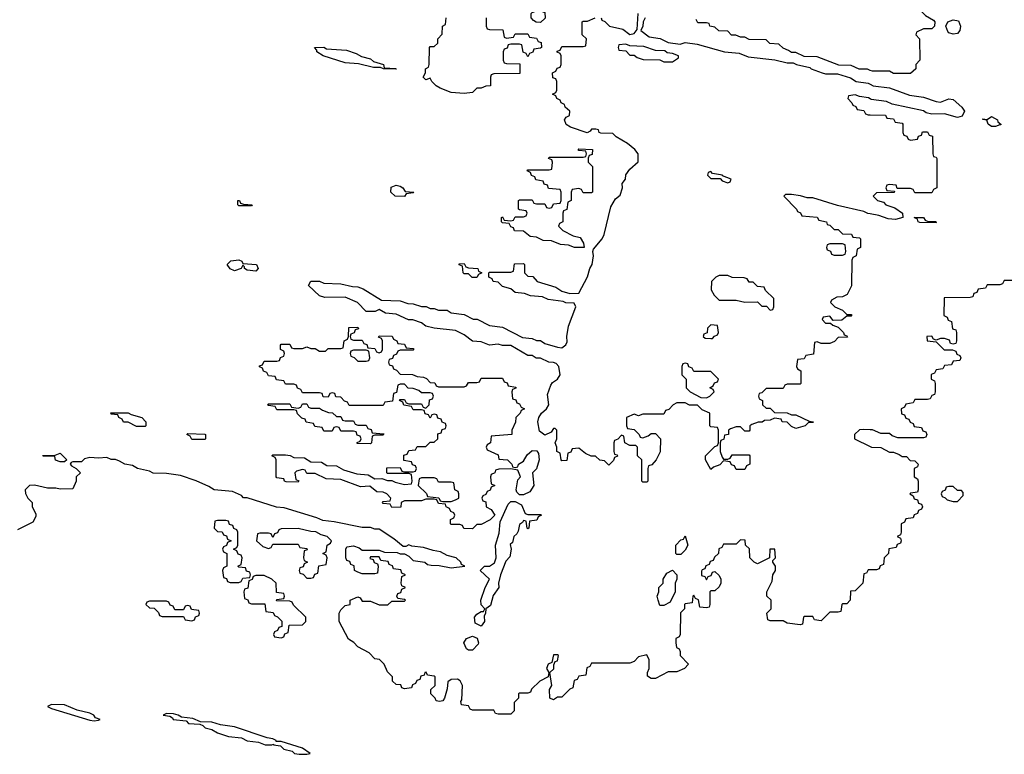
# Model space of a CAD drawing. Header units: inches. Extents: x 2792272 to 2951639, y 860504 to 1033803.
# Tile 48 of 209: x 2816000 to 2820631, y 1012066 to 1015521. Entities that reach past the tile are written whole.
import ezdxf

# ---------------------------------------------------------------- set-up
doc = ezdxf.new("R2010")
doc.units = ezdxf.units.IN
doc.header["$MEASUREMENT"] = 0
doc.layers.add('C8011', color=7, linetype='Continuous')
doc.layers.add('C8021', color=7, linetype='Continuous')

msp = doc.modelspace()

# ---------------------------------------------------------------- linework, layer by layer
at = {"layer": 'C8011', "color": 4, "elevation": 12}
for points in [[(2818450, 1015508), (2818428.4, 1015508.4), (2818416.4, 1015516.4), (2818406, 1015530), (2818406, 1015550), (2818410, 1015554), (2818430, 1015562), (2818450, 1015562), (2818470, 1015554), (2818471.6, 1015528.4)], [(2817770, 1015288), (2817711.1, 1015288.9), (2817696.4, 1015296.4), (2817663.6, 1015296.4), (2817593.6, 1015313.6), (2817530, 1015317.2), (2817428, 1015350), (2817398, 1015370), (2817398, 1015378), (2817386, 1015390), (2817430, 1015390.8), (2817443.5, 1015383.5), (2817536.9, 1015376.9), (2817582, 1015362), (2817606.8, 1015346.8), (2817650, 1015336), (2817663.5, 1015323.5), (2817710.7, 1015310.7), (2817714, 1015294), (2817769.1, 1015290.9)], [(2818850, 1015406), (2818818, 1015402), (2818814, 1015390), (2818818, 1015378), (2818850, 1015374), (2818870, 1015354), (2818890, 1015354), (2818903.6, 1015343.6), (2818932.7, 1015332.7), (2819010, 1015332), (2819030, 1015322), (2819070, 1015322), (2819098, 1015342), (2819098, 1015350), (2819070, 1015362), (2819045.2, 1015365.2), (2819033.6, 1015373.6), (2818990, 1015376), (2818935.1, 1015395.1), (2818870, 1015398)], [(2818650, 1014706), (2818642, 1014722), (2818630, 1014726), (2818598, 1014722), (2818594, 1014710), (2818594, 1014670), (2818578, 1014662), (2818572.7, 1014627.3), (2818558, 1014622), (2818554, 1014610), (2818554, 1014570), (2818538, 1014562), (2818534, 1014550), (2818554, 1014530), (2818603.6, 1014503.6), (2818636, 1014496), (2818652, 1014470), (2818654, 1014450), (2818650, 1014448.7), (2818608.9, 1014448.9), (2818580.4, 1014460.4), (2818543.1, 1014463.1), (2818500.4, 1014480.4), (2818462, 1014482), (2818430, 1014498), (2818400.4, 1014500.4), (2818370, 1014526), (2818327.3, 1014527.3), (2818322, 1014542), (2818310, 1014546), (2818302, 1014562), (2818270, 1014566), (2818266, 1014570), (2818266, 1014590), (2818270, 1014594), (2818278, 1014578), (2818310, 1014574), (2818322, 1014578), (2818330, 1014594), (2818370, 1014594), (2818382, 1014598), (2818386, 1014610), (2818382, 1014622), (2818350, 1014626), (2818346, 1014630), (2818346, 1014670), (2818350, 1014674), (2818410, 1014674), (2818418, 1014658), (2818430, 1014654), (2818470, 1014654), (2818478, 1014638), (2818490, 1014634), (2818502, 1014638), (2818510, 1014654), (2818542, 1014658), (2818546, 1014670), (2818546, 1014710), (2818542, 1014722), (2818487.3, 1014727.3), (2818482, 1014742), (2818467.3, 1014747.3), (2818462, 1014762), (2818427.3, 1014767.3), (2818422, 1014782), (2818407.3, 1014787.3), (2818402, 1014802), (2818386, 1014810), (2818390, 1014814), (2818490, 1014814), (2818502, 1014818), (2818506, 1014850), (2818502, 1014862), (2818487.3, 1014867.3), (2818490, 1014874), (2818650, 1014874), (2818662, 1014878), (2818666, 1014890), (2818662, 1014902), (2818630, 1014906), (2818626, 1014910), (2818630, 1014914), (2818694, 1014910), (2818692.7, 1014887.3), (2818678, 1014882), (2818674, 1014870), (2818674, 1014850), (2818694, 1014830), (2818694, 1014710), (2818690, 1014706)], [(2819250, 1014806), (2819238, 1014802), (2819234, 1014790), (2819250, 1014774), (2819294, 1014774), (2819303.6, 1014763.6), (2819330, 1014754), (2819342, 1014758), (2819346, 1014770), (2819306, 1014786), (2819306, 1014790), (2819258, 1014798)], [(2817810, 1014688.7), (2817766, 1014690), (2817746, 1014710), (2817747.3, 1014732.7), (2817770, 1014742), (2817790, 1014738), (2817802, 1014730), (2817812.7, 1014712.7), (2817854, 1014710), (2817850, 1014706), (2817818, 1014702)], [(2817030, 1014646), (2817026, 1014650), (2817026, 1014670), (2817034, 1014670), (2817038, 1014658), (2817052.7, 1014652.7), (2817094, 1014650), (2817090, 1014646)], [(2819870, 1014466), (2819810, 1014466), (2819798, 1014462), (2819794, 1014450), (2819798, 1014438), (2819812.7, 1014432.7), (2819818, 1014418), (2819830, 1014414), (2819870, 1014414), (2819882, 1014418), (2819886, 1014430), (2819882, 1014462)], [(2817110, 1014338), (2817070, 1014342), (2817058, 1014350), (2817058, 1014358), (2817050, 1014366), (2817042, 1014350), (2817010, 1014339), (2816989.3, 1014349.3), (2816975.3, 1014370), (2816993.6, 1014386.4), (2817031.1, 1014391.1), (2817044.7, 1014384.7), (2817050, 1014374), (2817114, 1014370), (2817122, 1014350)], [(2818128, 1014308), (2818110, 1014326), (2818090, 1014326), (2818086, 1014330), (2818082, 1014362), (2818067.3, 1014367.3), (2818067.3, 1014372.7), (2818090, 1014374), (2818098, 1014358), (2818110, 1014354), (2818154, 1014350), (2818158, 1014338), (2818174, 1014330), (2818158, 1014322), (2818150, 1014308)], [(2819330, 1014318), (2819290, 1014318), (2819274, 1014310), (2819254, 1014290), (2819252, 1014250), (2819265.4, 1014225.4), (2819290, 1014202), (2819370, 1014202), (2819410, 1014192), (2819470, 1014194), (2819490, 1014174), (2819512.7, 1014172.7), (2819530, 1014154), (2819542, 1014158), (2819546, 1014170), (2819546, 1014210), (2819507.3, 1014247.3), (2819502, 1014262), (2819470, 1014266), (2819450, 1014286), (2819430, 1014286), (2819422, 1014302), (2819407.3, 1014307.3), (2819350, 1014308)], [(2817570, 1014014), (2817610, 1014014), (2817618, 1013998), (2817632.7, 1013992.7), (2817638, 1013978), (2817670, 1013974), (2817678, 1013958), (2817690, 1013954), (2817702, 1013958), (2817706, 1013970), (2817706, 1014010), (2817702, 1014022), (2817687.3, 1014027.3), (2817690, 1014034), (2817751.6, 1014031.6), (2817758, 1014018), (2817774, 1014010), (2817778, 1013998), (2817810, 1013994), (2817818, 1013978), (2817850, 1013974), (2817854, 1013970), (2817850, 1013966), (2817790, 1013966), (2817778, 1013962), (2817772.7, 1013947.3), (2817758, 1013942), (2817752.7, 1013927.3), (2817738, 1013922), (2817734, 1013910), (2817738, 1013898), (2817752.7, 1013892.7), (2817758, 1013878), (2817772.7, 1013872.7), (2817790, 1013854), (2817847.3, 1013852.7), (2817870, 1013842), (2817899.6, 1013839.6), (2817912.7, 1013832.7), (2817930, 1013814), (2817952.7, 1013812.7), (2817958, 1013798), (2817970, 1013794), (2818090, 1013794), (2818102, 1013798), (2818110, 1013814), (2818150, 1013814), (2818162, 1013818), (2818170, 1013834), (2818270, 1013834), (2818278, 1013818), (2818292.7, 1013812.7), (2818298, 1013798), (2818332.7, 1013792.7), (2818332.7, 1013787.3), (2818318, 1013782), (2818314, 1013770), (2818318, 1013738), (2818332.7, 1013732.7), (2818338, 1013718), (2818350, 1013714), (2818358, 1013698), (2818374, 1013690), (2818358, 1013682), (2818354, 1013670), (2818334, 1013650), (2818331.6, 1013628.4), (2818314, 1013590), (2818314, 1013570), (2818218, 1013562), (2818214, 1013530), (2818198, 1013522), (2818194, 1013510), (2818198, 1013498), (2818250, 1013474), (2818254, 1013454), (2818294, 1013450), (2818314, 1013430), (2818318, 1013418), (2818330, 1013414), (2818342, 1013418), (2818346, 1013430), (2818370, 1013444.7), (2818386, 1013474), (2818410, 1013494), (2818432.7, 1013492.7), (2818439.8, 1013479.8), (2818442.8, 1013450), (2818431, 1013409), (2818412, 1013390), (2818418, 1013330), (2818399.8, 1013300.2), (2818370, 1013286), (2818350, 1013286), (2818338, 1013298), (2818335.3, 1013310), (2818343.2, 1013356.8), (2818355.3, 1013370), (2818342, 1013402), (2818310, 1013408), (2818252.7, 1013407.3), (2818238, 1013402), (2818234, 1013390), (2818218, 1013382), (2818214, 1013370), (2818218, 1013338), (2818234, 1013330), (2818218, 1013322), (2818212.7, 1013307.3), (2818198, 1013302), (2818192.7, 1013287.3), (2818178, 1013282), (2818174, 1013270), (2818178, 1013258), (2818192.7, 1013252.7), (2818194, 1013230), (2818216.9, 1013216.9), (2818234, 1013190), (2818212, 1013168), (2818170, 1013146), (2818150, 1013146), (2818130, 1013126), (2818088.4, 1013128.4), (2818082, 1013142), (2818070, 1013146), (2818030, 1013146), (2818026, 1013150), (2818026, 1013170), (2818042, 1013178), (2818046, 1013190), (2818042, 1013202), (2818027.3, 1013207.3), (2818022, 1013222), (2818006, 1013230), (2818002, 1013242), (2817970, 1013246), (2817962, 1013262), (2817950, 1013266), (2817910, 1013266), (2817890, 1013258), (2817810, 1013258), (2817794, 1013250), (2817792.7, 1013227.3), (2817750, 1013226), (2817742, 1013242), (2817710, 1013246), (2817706, 1013250), (2817710, 1013254), (2817742, 1013258), (2817746, 1013270), (2817726, 1013290), (2817710, 1013298), (2817680.4, 1013300.4), (2817647.3, 1013327.3), (2817603.1, 1013323.1), (2817510, 1013358), (2817442, 1013362), (2817390, 1013386), (2817350, 1013386), (2817342, 1013402), (2817330, 1013406), (2817302, 1013398), (2817294, 1013390), (2817298, 1013358), (2817312.7, 1013352.7), (2817310, 1013346), (2817252.7, 1013347.3), (2817246, 1013350), (2817242, 1013362), (2817210, 1013366), (2817206, 1013370), (2817206, 1013450), (2817202, 1013462), (2817186, 1013470), (2817190, 1013474), (2817250, 1013474), (2817271.6, 1013471.6), (2817290, 1013462), (2817339.6, 1013459.6), (2817370, 1013442), (2817419.6, 1013439.6), (2817444.7, 1013424.7), (2817490, 1013422), (2817523.6, 1013403.6), (2817585.4, 1013385.4), (2817639.6, 1013379.6), (2817670, 1013362), (2817703.6, 1013363.6), (2817730, 1013354), (2817750, 1013354), (2817765.4, 1013345.4), (2817810, 1013334), (2817842, 1013338), (2817846, 1013350), (2817842, 1013382), (2817830, 1013386), (2817730, 1013386), (2817726, 1013390), (2817727.3, 1013412.7), (2817790, 1013414), (2817798, 1013398), (2817810, 1013394), (2817850, 1013394), (2817862, 1013398), (2817866, 1013410), (2817862, 1013422), (2817847.3, 1013427.3), (2817842, 1013442), (2817807.3, 1013447.3), (2817807.3, 1013472.7), (2817822, 1013478), (2817830, 1013494), (2817862, 1013498), (2817870, 1013514), (2817910, 1013514), (2817930, 1013534), (2817950, 1013534), (2817966, 1013550), (2817967.3, 1013572.7), (2817982, 1013578), (2817987.3, 1013592.7), (2818002, 1013598), (2818006, 1013610), (2818002, 1013622), (2817987.3, 1013627.3), (2817982, 1013642), (2817967.3, 1013647.3), (2817962, 1013662), (2817950, 1013666), (2817938, 1013662), (2817930, 1013646), (2817922, 1013662), (2817907.3, 1013667.3), (2817902, 1013682), (2817890, 1013686), (2817850, 1013686), (2817842, 1013702), (2817807.3, 1013707.3), (2817802, 1013722), (2817786, 1013730), (2817790, 1013734), (2817810, 1013734), (2817818, 1013718), (2817830, 1013714), (2817890, 1013714), (2817898, 1013698), (2817910, 1013694), (2817926, 1013710), (2817927.3, 1013732.7), (2817942, 1013738), (2817946, 1013750), (2817942, 1013762), (2817930, 1013766), (2817890, 1013766), (2817876.4, 1013776.4), (2817850, 1013786), (2817827.3, 1013787.3), (2817810, 1013806), (2817790, 1013806), (2817778, 1013802), (2817772.7, 1013767.3), (2817758, 1013762), (2817752.7, 1013727.3), (2817718, 1013722), (2817710, 1013706), (2817550, 1013706), (2817542, 1013722), (2817527.3, 1013727.3), (2817510, 1013746), (2817487.3, 1013747.3), (2817482, 1013762), (2817470, 1013766), (2817458, 1013762), (2817450, 1013746), (2817427.3, 1013747.3), (2817422, 1013762), (2817410, 1013766), (2817330, 1013766), (2817322, 1013782), (2817307.3, 1013787.3), (2817302, 1013802), (2817290, 1013806), (2817250, 1013806), (2817242, 1013822), (2817207.3, 1013827.3), (2817202, 1013842), (2817170, 1013846), (2817162, 1013862), (2817147.3, 1013867.3), (2817142, 1013882), (2817127.3, 1013887.3), (2817127.3, 1013892.7), (2817142, 1013898), (2817150, 1013914), (2817210, 1013914), (2817222, 1013918), (2817227.3, 1013932.7), (2817242, 1013938), (2817246, 1013950), (2817242, 1013962), (2817226, 1013970), (2817226, 1013990), (2817230, 1013994), (2817270, 1013994), (2817278, 1013978), (2817290, 1013974), (2817330, 1013974), (2817350, 1013982), (2817370, 1013974), (2817390, 1013974), (2817410, 1013962), (2817438, 1013962), (2817450, 1013974), (2817510, 1013974), (2817522, 1013978), (2817526, 1014010), (2817542, 1014018), (2817546, 1014030), (2817547.3, 1014072.7), (2817590, 1014074), (2817592.7, 1014067.3), (2817578, 1014062), (2817572.7, 1014047.3), (2817558, 1014042), (2817554, 1014030), (2817558, 1014018)], [(2819250, 1014086), (2819234, 1014070), (2819232.7, 1014047.3), (2819218, 1014042), (2819214, 1014030), (2819223.6, 1014023.6), (2819250, 1014022), (2819258, 1014022), (2819267.3, 1014032.7), (2819282, 1014038), (2819286, 1014050), (2819282, 1014082)], [(2817630, 1013966), (2817570, 1013966), (2817558, 1013962), (2817554, 1013950), (2817558, 1013938), (2817572.7, 1013932.7), (2817590, 1013914), (2817630, 1013914), (2817642, 1013918), (2817646, 1013930), (2817642, 1013962)], [(2819130, 1013906), (2819118, 1013902), (2819114, 1013890), (2819114, 1013850), (2819134, 1013830), (2819134, 1013790), (2819154, 1013770), (2819203.6, 1013743.6), (2819230, 1013742), (2819246, 1013750), (2819266, 1013770), (2819262, 1013782), (2819246, 1013790), (2819262, 1013798), (2819267.3, 1013812.7), (2819282, 1013818), (2819286, 1013830), (2819250, 1013866), (2819170, 1013866), (2819162, 1013882), (2819147.3, 1013887.3), (2819142, 1013902)], [(2817370, 1013694), (2817410, 1013694), (2817423.6, 1013683.6), (2817452.7, 1013672.7), (2817471.6, 1013671.6), (2817490, 1013654), (2817510, 1013654), (2817518, 1013638), (2817530, 1013634), (2817570, 1013634), (2817578, 1013618), (2817590, 1013614), (2817630, 1013614), (2817638, 1013598), (2817652.7, 1013592.7), (2817658, 1013578), (2817712.7, 1013572.7), (2817710, 1013566), (2817670, 1013566), (2817658, 1013562), (2817654, 1013530), (2817650, 1013526), (2817587.3, 1013527.3), (2817587.3, 1013532.7), (2817602, 1013538), (2817606, 1013550), (2817602, 1013562), (2817587.3, 1013567.3), (2817582, 1013582), (2817570, 1013586), (2817510, 1013586), (2817502, 1013602), (2817490, 1013606), (2817478, 1013602), (2817470, 1013586), (2817430, 1013586), (2817422, 1013602), (2817387.3, 1013607.3), (2817382, 1013622), (2817347.3, 1013627.3), (2817342, 1013642), (2817327.3, 1013647.3), (2817307.3, 1013667.3), (2817302, 1013682), (2817290, 1013686), (2817210, 1013686), (2817202, 1013702), (2817170, 1013706), (2817166, 1013710), (2817170, 1013714), (2817270, 1013714), (2817278, 1013698), (2817310, 1013694), (2817322, 1013698), (2817330, 1013714), (2817350, 1013714), (2817358, 1013698)], [(2816550, 1013608), (2816510, 1013628), (2816488.4, 1013628.4), (2816482, 1013642), (2816466, 1013650), (2816462, 1013662), (2816430, 1013666), (2816428, 1013672), (2816510, 1013671.3), (2816523.6, 1013663.6), (2816574, 1013650), (2816594, 1013630), (2816594, 1013610), (2816590, 1013608)], [(2816810, 1013546), (2816802, 1013562), (2816786, 1013570), (2816790, 1013574), (2816870, 1013572), (2816874, 1013570), (2816874, 1013550), (2816870, 1013546)], [(2816190, 1013442), (2816169, 1013449), (2816166, 1013466), (2816110, 1013468), (2816108.4, 1013471.6), (2816167.3, 1013472.7), (2816190, 1013482), (2816222, 1013450), (2816210, 1013442)], [(2817950, 1013366), (2817890, 1013366), (2817878, 1013362), (2817874, 1013330), (2817912.7, 1013292.7), (2817918, 1013278), (2817971.6, 1013271.6), (2817978, 1013258), (2817990, 1013254), (2818030, 1013254), (2818050, 1013262), (2818066, 1013270), (2818066, 1013290), (2818062, 1013302), (2818046, 1013310), (2818042, 1013342), (2818030, 1013346), (2817970, 1013346), (2817962, 1013362)], [(2818390, 1013194), (2818450, 1013194), (2818454, 1013190), (2818438, 1013182), (2818432.7, 1013167.3), (2818398, 1013162), (2818394, 1013130), (2818390, 1013126), (2818386, 1013130), (2818382, 1013162), (2818370, 1013166), (2818364.7, 1013155.3), (2818350, 1013146), (2818344.7, 1013115.3), (2818338, 1013102), (2818324.7, 1013090), (2818318, 1013062), (2818307.1, 1013052.9), (2818312, 1013030), (2818305.4, 1012994.6), (2818286.4, 1012973.6), (2818262, 1012910), (2818252, 1012870), (2818254, 1012850), (2818226.8, 1012813.2), (2818214.4, 1012765.6), (2818192, 1012750), (2818191.3, 1012730), (2818184.7, 1012715.3), (2818186, 1012690), (2818170, 1012668), (2818142.7, 1012682.7), (2818139, 1012710), (2818150, 1012724.7), (2818170, 1012738), (2818182, 1012738), (2818188, 1012750), (2818170, 1012768), (2818169.5, 1012790.5), (2818189.4, 1012850.6), (2818209, 1012890), (2818166, 1012930), (2818186, 1012950), (2818210, 1012950.7), (2818233.6, 1012966.4), (2818241.2, 1012990), (2818237.2, 1013050), (2818254.6, 1013105.4), (2818260.4, 1013159.6), (2818298, 1013242), (2818310, 1013254), (2818330, 1013254), (2818359.8, 1013239.8), (2818378, 1013198)], [(2816970, 1013166), (2816930, 1013166), (2816918, 1013162), (2816914, 1013130), (2816930, 1013114), (2816952.7, 1013112.7), (2816958, 1013098), (2816972.7, 1013092.7), (2816978, 1013078), (2816994, 1013070), (2816978, 1013062), (2816972.7, 1013047.3), (2816958, 1013042), (2816954, 1013030), (2816958, 1013018), (2816974, 1013010), (2816974, 1012950), (2816958, 1012942), (2816954, 1012930), (2816958, 1012898), (2816972.7, 1012892.7), (2816978, 1012878), (2816990, 1012874), (2817030, 1012874), (2817042, 1012878), (2817050, 1012894), (2817082, 1012898), (2817086, 1012910), (2817082, 1012922), (2817067.3, 1012927.3), (2817062, 1012942), (2817030, 1012946), (2817026, 1012950), (2817042, 1012958), (2817046, 1012990), (2817042, 1013002), (2817027.3, 1013007.3), (2817022, 1013022), (2817006, 1013030), (2817022, 1013038), (2817026, 1013050), (2817026, 1013110), (2817022, 1013122), (2817007.3, 1013127.3), (2817002, 1013142), (2816987.3, 1013147.3), (2816982, 1013162)], [(2817310, 1013128), (2817230, 1013126), (2817218, 1013122), (2817212.7, 1013107.3), (2817198, 1013102), (2817190, 1013086), (2817182, 1013102), (2817170, 1013106), (2817130, 1013106), (2817118, 1013102), (2817114, 1013070), (2817143.6, 1013043.6), (2817170, 1013034), (2817182, 1013038), (2817190, 1013054), (2817310, 1013054), (2817318, 1013038), (2817350, 1013034), (2817352.7, 1013027.3), (2817338, 1013022), (2817334, 1012990), (2817338, 1012978), (2817354, 1012970), (2817338, 1012962), (2817332.7, 1012947.3), (2817318, 1012942), (2817314, 1012930), (2817318, 1012918), (2817332.7, 1012912.7), (2817350, 1012894), (2817370, 1012894), (2817382, 1012898), (2817387.3, 1012912.7), (2817402, 1012918), (2817407.3, 1012952.7), (2817442, 1012958), (2817446, 1012990), (2817442, 1013002), (2817426, 1013010), (2817442, 1013018), (2817446, 1013050), (2817462, 1013058), (2817466, 1013070), (2817446, 1013090), (2817418, 1013098), (2817392.7, 1013112.7), (2817370, 1013113.2)], [(2819090, 1013006), (2819086, 1013010), (2819086, 1013050), (2819110, 1013074), (2819122, 1013078), (2819130, 1013094), (2819142, 1013050), (2819130, 1013026), (2819110, 1013006)], [(2819010, 1012766), (2819002, 1012790), (2818998, 1012810), (2819006, 1012830), (2819006, 1012850), (2819026, 1012870), (2819026, 1012890), (2819043.1, 1012916.9), (2819070, 1012932), (2819091.3, 1012910), (2819091.1, 1012888.9), (2819082, 1012870), (2819082, 1012830), (2819058.8, 1012781.2), (2819030, 1012766)], [(2817150, 1012906), (2817110, 1012906), (2817098, 1012902), (2817092.7, 1012887.3), (2817078, 1012882), (2817072.7, 1012847.3), (2817058, 1012842), (2817054, 1012830), (2817058, 1012798), (2817072.7, 1012792.7), (2817078, 1012778), (2817090, 1012774), (2817152.7, 1012772.7), (2817158, 1012738), (2817192.7, 1012732.7), (2817198, 1012718), (2817212.7, 1012712.7), (2817232.7, 1012692.7), (2817232.7, 1012667.3), (2817218, 1012662), (2817212.7, 1012647.3), (2817198, 1012642), (2817194, 1012630), (2817198, 1012618), (2817230, 1012614), (2817242, 1012618), (2817247.3, 1012632.7), (2817262, 1012638), (2817267.3, 1012672.7), (2817330, 1012674), (2817346, 1012690), (2817346, 1012710), (2817287.3, 1012767.3), (2817282, 1012782), (2817270, 1012786), (2817207.3, 1012787.3), (2817210, 1012794), (2817242, 1012798), (2817246, 1012810), (2817242, 1012822), (2817207.3, 1012827.3), (2817206, 1012870), (2817186, 1012890)], [(2816690, 1012786), (2816610, 1012786), (2816598, 1012782), (2816594, 1012770), (2816610, 1012754), (2816632.7, 1012752.7), (2816652.7, 1012732.7), (2816658, 1012718), (2816670, 1012714), (2816770, 1012714), (2816778, 1012698), (2816810, 1012694), (2816822, 1012698), (2816827.3, 1012712.7), (2816842, 1012718), (2816846, 1012730), (2816842, 1012742), (2816807.3, 1012747.3), (2816802, 1012762), (2816790, 1012766), (2816778, 1012762), (2816770, 1012746), (2816730, 1012746), (2816722, 1012762), (2816707.3, 1012767.3), (2816702, 1012782)], [(2818110, 1012555.3), (2818101.2, 1012561.2), (2818089, 1012590), (2818102, 1012610), (2818130, 1012621), (2818151.3, 1012611.3), (2818158, 1012590), (2818156.9, 1012583.1), (2818130, 1012555.3)], [(2816150, 1012299.3), (2816131.3, 1012290), (2816150, 1012280.7), (2816330, 1012226.8), (2816350, 1012222.8), (2816370, 1012226.8), (2816378, 1012230), (2816357.2, 1012237.2), (2816348.7, 1012250), (2816330, 1012259.3), (2816270, 1012274), (2816210, 1012299)], [(2816690, 1012258), (2816674, 1012250), (2816705.4, 1012245.4), (2816718, 1012238), (2816722, 1012230), (2816783.6, 1012223.6), (2816794, 1012210), (2816847.1, 1012207.1), (2816862, 1012202), (2816872, 1012190), (2816903, 1012183), (2816930, 1012166), (2816982, 1012150), (2817043.4, 1012143.4), (2817070, 1012128.7), (2817122.8, 1012122.8), (2817154, 1012110), (2817186, 1012110), (2817194, 1012114), (2817194, 1012110), (2817226.4, 1012106.4), (2817242, 1012090), (2817281, 1012081), (2817292, 1012070), (2817314.2, 1012065.8), (2817350, 1012066.8), (2817366, 1012070), (2817330, 1012095.3), (2817230, 1012126), (2817206, 1012126), (2817206, 1012130), (2817190, 1012138), (2817163.1, 1012143.1), (2817010, 1012195.3), (2816944.7, 1012204.7), (2816903.6, 1012216.4), (2816850, 1012218), (2816813.6, 1012233.6), (2816760.4, 1012240.4), (2816746, 1012250), (2816723.6, 1012256.4)]]:
    msp.add_lwpolyline(points, close=True, dxfattribs=at)
for points in [[(2820000, 1014607.5), (2819989.4, 1014609.4), (2819970, 1014619.3), (2819846.6, 1014646.6), (2819730, 1014682.7), (2819703.2, 1014683.2), (2819672.9, 1014692.9), (2819630, 1014699), (2819602, 1014698), (2819594, 1014690), (2819654, 1014630), (2819658, 1014618), (2819672.7, 1014612.7), (2819678, 1014598), (2819750, 1014592), (2819758, 1014578), (2819794, 1014570), (2819798, 1014558), (2819810, 1014554), (2819830, 1014534), (2819850, 1014534), (2819870, 1014514), (2819911.6, 1014511.6), (2819918, 1014498), (2819950, 1014494), (2819954, 1014490), (2819954, 1014450), (2819938, 1014442), (2819934, 1014410), (2819918, 1014402), (2819914, 1014390), (2819911.6, 1014268.4), (2819891.3, 1014228.7), (2819870, 1014218), (2819843.6, 1014216.4), (2819818, 1014202), (2819814, 1014190), (2819834, 1014170), (2819870, 1014154), (2819890, 1014134), (2819910, 1014134), (2819914, 1014130), (2819910, 1014126), (2819890, 1014126), (2819867.3, 1014107.3), (2819826, 1014106), (2819810, 1014126), (2819778, 1014122), (2819774, 1014110), (2819790, 1014094), (2819814, 1014094), (2819823.6, 1014083.6), (2819850, 1014074), (2819874, 1014050), (2819878, 1014038), (2819890, 1014034), (2819892.7, 1014027.3), (2819850, 1014026), (2819832.7, 1014007.3), (2819810, 1013998), (2819770, 1013998), (2819750, 1014006), (2819738, 1014002), (2819732.7, 1013947.3), (2819698, 1013942), (2819690, 1013926), (2819658, 1013922), (2819654, 1013890), (2819658, 1013878), (2819674, 1013870), (2819674, 1013810), (2819670, 1013806), (2819610, 1013806), (2819598, 1013802), (2819590, 1013786), (2819510, 1013786), (2819490, 1013766), (2819478, 1013762), (2819474, 1013750), (2819478, 1013738), (2819494, 1013730), (2819494, 1013710), (2819510, 1013694), (2819530, 1013694), (2819550, 1013674), (2819610, 1013672), (2819630, 1013662), (2819650, 1013662), (2819712.7, 1013632.7), (2819734, 1013630), (2819730, 1013626), (2819710, 1013626), (2819694, 1013610), (2819650, 1013598), (2819630, 1013608), (2819610, 1013628), (2819586, 1013630), (2819582, 1013642), (2819550, 1013646), (2819530, 1013638), (2819503.6, 1013636.4), (2819491.6, 1013628.4), (2819472.7, 1013627.3), (2819443.6, 1013616.4), (2819434, 1013610), (2819434, 1013590), (2819430, 1013586), (2819410, 1013586), (2819390, 1013606), (2819370, 1013606), (2819343.6, 1013596.4), (2819334, 1013590), (2819334, 1013570), (2819314, 1013566), (2819311.6, 1013548.4), (2819298, 1013542), (2819294, 1013530), (2819294, 1013490), (2819303.6, 1013463.6), (2819310, 1013454), (2819330, 1013454), (2819342, 1013458), (2819350, 1013474), (2819430, 1013474), (2819434, 1013470), (2819434, 1013430), (2819418, 1013422), (2819410, 1013406), (2819370, 1013406), (2819362, 1013422), (2819347.3, 1013427.3), (2819342, 1013442), (2819310, 1013446), (2819292.7, 1013427.3), (2819263.6, 1013416.4), (2819250, 1013406), (2819226, 1013450), (2819226, 1013470), (2819270, 1013514), (2819282, 1013518), (2819286, 1013530), (2819286, 1013590), (2819282, 1013602), (2819250, 1013606), (2819246, 1013610), (2819246, 1013670), (2819210, 1013686), (2819187.3, 1013707.3), (2819150, 1013708), (2819130, 1013718), (2819090, 1013718), (2819074, 1013710), (2819052.7, 1013687.3), (2819038, 1013682), (2819030, 1013666), (2818930, 1013666), (2818910, 1013658), (2818890, 1013666), (2818854, 1013650), (2818854, 1013610), (2818858, 1013598), (2818890, 1013594), (2818914, 1013570), (2818918, 1013558), (2818930, 1013554), (2818956.4, 1013563.6), (2818970, 1013574), (2818990, 1013574), (2819014, 1013550), (2819011.6, 1013488.4), (2818994, 1013450), (2818972.7, 1013427.3), (2818958, 1013422), (2818954, 1013410), (2818954, 1013350), (2818950, 1013346), (2818930, 1013346), (2818926, 1013350), (2818926, 1013450), (2818906, 1013470), (2818906, 1013510), (2818898, 1013518), (2818870, 1013518), (2818846, 1013530), (2818842, 1013562), (2818830, 1013566), (2818812.7, 1013547.3), (2818798, 1013542), (2818794, 1013530), (2818794, 1013490), (2818798, 1013478), (2818810, 1013474), (2818811.6, 1013468.4), (2818798, 1013462), (2818792.7, 1013447.3), (2818770, 1013426), (2818750, 1013446), (2818728.4, 1013448.4), (2818707.3, 1013467.3), (2818688.4, 1013468.4), (2818660.4, 1013480.4), (2818630, 1013506), (2818598, 1013502), (2818592.7, 1013487.3), (2818578, 1013482), (2818572.7, 1013447.3), (2818550, 1013446), (2818546, 1013450), (2818542, 1013482), (2818526, 1013490), (2818526, 1013510), (2818518, 1013530), (2818526, 1013550), (2818526, 1013590), (2818518, 1013598), (2818510, 1013598), (2818499.8, 1013580.2), (2818470, 1013566), (2818445.2, 1013585.2), (2818437.2, 1013630), (2818442, 1013650), (2818454, 1013670), (2818478, 1013690), (2818488.7, 1013710), (2818482, 1013758), (2818498, 1013802), (2818506, 1013814), (2818528.7, 1013830), (2818542, 1013850), (2818536, 1013890), (2818523.2, 1013903.2), (2818510, 1013909.2), (2818489.3, 1013909.3), (2818450, 1013928.7), (2818429.2, 1013929.2), (2818410, 1013942), (2818390, 1013942), (2818310, 1013988.7), (2818271.1, 1013988.9), (2818250, 1013994), (2818210, 1013989.2), (2818170, 1014005.2), (2818130, 1014009.2), (2818090, 1014039), (2818050, 1014059), (2817950, 1014069.2), (2817910, 1014079), (2817890, 1014095.3), (2817848.4, 1014108.4), (2817828.9, 1014108.9), (2817770, 1014135.3), (2817720.4, 1014140.4), (2817690, 1014158), (2817671.3, 1014148.7), (2817630, 1014149), (2817588, 1014190), (2817530, 1014215.3), (2817434.6, 1014214.6), (2817410, 1014222), (2817358, 1014270), (2817369, 1014291), (2817410, 1014291.3), (2817430, 1014282), (2817510, 1014278), (2817565.4, 1014265.4), (2817590, 1014264.7), (2817615.3, 1014255.3), (2817702, 1014202), (2817790, 1014198), (2817825.4, 1014185.4), (2817850, 1014184.7), (2817890, 1014172), (2817911.6, 1014171.6), (2817930, 1014162), (2817950, 1014162), (2817970, 1014154), (2818010, 1014154), (2818030, 1014142), (2818090, 1014134), (2818132.7, 1014112.7), (2818151.6, 1014111.6), (2818210, 1014082), (2818270, 1014074), (2818365.4, 1014025.4), (2818410, 1014022), (2818430, 1014012), (2818450, 1014012), (2818470, 1013998), (2818530, 1013981), (2818550, 1013978), (2818568.9, 1013991.1), (2818574, 1014006), (2818572.7, 1014030), (2818581.2, 1014078.8), (2818615.3, 1014170), (2818608, 1014188), (2818568.9, 1014188.9), (2818555.3, 1014195.3), (2818485.2, 1014205.2), (2818458, 1014218), (2818402, 1014222), (2818373.6, 1014233.6), (2818330, 1014238), (2818310, 1014255.3), (2818270, 1014266), (2818250, 1014286), (2818226, 1014290), (2818222, 1014302), (2818206, 1014310), (2818206, 1014330), (2818210, 1014334), (2818310, 1014334), (2818322, 1014338), (2818327.3, 1014372.7), (2818370, 1014374), (2818374, 1014370), (2818374, 1014330), (2818390, 1014314), (2818412.7, 1014312.7), (2818434, 1014290), (2818522, 1014262), (2818550, 1014244.7), (2818587.3, 1014232.7), (2818630, 1014234), (2818670, 1014312), (2818681.2, 1014350), (2818692.7, 1014370), (2818699, 1014410), (2818695.3, 1014430), (2818698, 1014442), (2818739, 1014490), (2818749, 1014510), (2818779.5, 1014640.5), (2818802.5, 1014677.5), (2818824.7, 1014695.3), (2818835.3, 1014730), (2818834, 1014750), (2818849, 1014770), (2818850, 1014791.3), (2818870, 1014818), (2818908.4, 1014851.6), (2818908.7, 1014890), (2818893.2, 1014910), (2818858.6, 1014938.6), (2818806, 1014970), (2818790, 1014986), (2818732.7, 1014987.3), (2818726, 1014990), (2818722, 1015002), (2818710, 1015006), (2818690, 1015006), (2818683.6, 1014996.4), (2818669.1, 1014989.1), (2818590, 1015015.3), (2818570, 1015028), (2818562, 1015050), (2818570, 1015062), (2818586, 1015070), (2818588, 1015090), (2818566, 1015110), (2818562, 1015122), (2818546, 1015130), (2818542, 1015142), (2818526, 1015150), (2818522, 1015162), (2818506, 1015170), (2818522, 1015178), (2818526, 1015190), (2818526, 1015230), (2818522, 1015242), (2818507.3, 1015247.3), (2818506, 1015270), (2818522, 1015278), (2818527.3, 1015292.7), (2818542, 1015298), (2818546, 1015310), (2818546, 1015350), (2818542, 1015362), (2818527.3, 1015367.3), (2818527.3, 1015372.7), (2818542, 1015378), (2818550, 1015394), (2818650, 1015394), (2818662, 1015398), (2818666, 1015430), (2818646, 1015450), (2818646, 1015510), (2818650, 1015514), (2818670, 1015514), (2818706, 1015530)], [(2818194, 1015530), (2818194, 1015490), (2818198, 1015478), (2818210, 1015474), (2818272.7, 1015472.7), (2818278, 1015438), (2818290, 1015434), (2818322, 1015438), (2818330, 1015454), (2818390, 1015454), (2818398, 1015438), (2818430, 1015434), (2818438, 1015418), (2818452.7, 1015412.7), (2818454, 1015390), (2818450, 1015386), (2818418, 1015382), (2818412.7, 1015367.3), (2818398, 1015362), (2818390, 1015346), (2818382, 1015362), (2818367.3, 1015367.3), (2818362, 1015402), (2818350, 1015406), (2818310, 1015406), (2818298, 1015402), (2818292.7, 1015387.3), (2818278, 1015382), (2818274, 1015370), (2818274, 1015330), (2818278, 1015318), (2818290, 1015314), (2818352.7, 1015312.7), (2818352.7, 1015267.3), (2818230, 1015266), (2818218, 1015262), (2818214, 1015250), (2818214, 1015210), (2818192.7, 1015207.3), (2818170, 1015198), (2818150, 1015198), (2818130, 1015178), (2818090, 1015174), (2818030, 1015179), (2817978, 1015198), (2817958, 1015210), (2817938, 1015230), (2817930, 1015246), (2817910, 1015238), (2817898, 1015250), (2817908, 1015270), (2817908, 1015290), (2817922, 1015298), (2817926, 1015310), (2817928, 1015390), (2817930, 1015394), (2817950, 1015394), (2817966, 1015410), (2817966, 1015430), (2817987.3, 1015452.7), (2817988, 1015490), (2818002, 1015498), (2818006, 1015530)], [(2818734, 1015530), (2818738, 1015518), (2818752.7, 1015512.7), (2818774, 1015490), (2818836.3, 1015476.3), (2818870, 1015451.3), (2818890, 1015456), (2818904.7, 1015475.3), (2818909.2, 1015550)], [(2818942, 1015530), (2818932, 1015510), (2818931.3, 1015490), (2818922, 1015470), (2818960.4, 1015440.4), (2819012.4, 1015432.4), (2819050, 1015414), (2819106, 1015406), (2819130, 1015414), (2819186.2, 1015406.2), (2819314, 1015370), (2819383, 1015363), (2819426.2, 1015346.2), (2819551.3, 1015331.3), (2819610, 1015318), (2819638, 1015318), (2819654, 1015310), (2819716, 1015296), (2819722, 1015290), (2819774, 1015270), (2819790, 1015266), (2819846, 1015266), (2819906.8, 1015246.8), (2819934, 1015230), (2819990, 1015222.8), (2820000, 1015217.5)], [(2820000, 1015282.1), (2819987.3, 1015287.3), (2819948.4, 1015288.4), (2819910, 1015306), (2819852.7, 1015307.3), (2819750, 1015346), (2819690, 1015348), (2819650, 1015366), (2819630, 1015366), (2819616.4, 1015376.4), (2819590, 1015386), (2819570, 1015406), (2819528.4, 1015408.4), (2819510, 1015426), (2819430, 1015428), (2819410, 1015438), (2819390, 1015438), (2819367.3, 1015447.3), (2819348.4, 1015448.4), (2819330, 1015466), (2819288.4, 1015468.4), (2819270, 1015486), (2819246, 1015490), (2819242, 1015502), (2819230, 1015506), (2819190, 1015506), (2819182, 1015522)], [(2820000, 1015147.8), (2819992.7, 1015152.7), (2819950, 1015159), (2819930, 1015168), (2819898, 1015162), (2819894, 1015150), (2819914, 1015130), (2819918, 1015118), (2819932.7, 1015112.7), (2819938, 1015098), (2819970, 1015094), (2819978, 1015078), (2819990, 1015074), (2820000, 1015073.7)], [(2820000, 1013592.5), (2819970, 1013594), (2819950, 1013592), (2819926, 1013570), (2819926, 1013550), (2820000, 1013513)], [(2820000, 1012934), (2819990, 1012934), (2819982, 1012918), (2819970, 1012914), (2819966, 1012870), (2819930, 1012834), (2819907.3, 1012832.7), (2819906, 1012790), (2819890, 1012774), (2819870, 1012774), (2819866, 1012770), (2819862, 1012738), (2819850, 1012734), (2819810, 1012734), (2819770, 1012694), (2819738, 1012698), (2819730, 1012714), (2819690, 1012714), (2819686, 1012710), (2819682, 1012678), (2819670, 1012674), (2819610, 1012682), (2819590, 1012694), (2819530, 1012694), (2819518, 1012698), (2819514, 1012730), (2819534, 1012750), (2819534, 1012790), (2819514, 1012810), (2819514, 1012830), (2819539.6, 1012880.4), (2819542, 1012910), (2819554, 1012930), (2819554, 1012950), (2819542, 1012970), (2819542, 1012978), (2819554, 1012990), (2819552, 1013030), (2819528, 1013030), (2819526, 1012990), (2819470, 1012962), (2819454, 1012970), (2819434, 1012990), (2819431.6, 1013031.6), (2819414, 1013050), (2819412.7, 1013072.7), (2819390, 1013074), (2819370, 1013054), (2819310, 1013054), (2819302, 1013038), (2819287.3, 1013032.7), (2819286, 1013010), (2819267.3, 1012992.7), (2819262, 1012978), (2819247.3, 1012972.7), (2819242, 1012958), (2819227.3, 1012952.7), (2819222, 1012938), (2819210, 1012934), (2819207.3, 1012927.3), (2819207.3, 1012907.3), (2819222, 1012902), (2819230, 1012886), (2819238, 1012902), (2819252.7, 1012907.3), (2819258, 1012922), (2819270, 1012926), (2819290, 1012906), (2819298, 1012890), (2819298, 1012870), (2819290, 1012854), (2819270, 1012834), (2819250, 1012834), (2819246, 1012830), (2819246, 1012770), (2819242, 1012758), (2819230, 1012754), (2819198, 1012758), (2819192.7, 1012792.7), (2819178, 1012798), (2819170, 1012814), (2819166, 1012810), (2819162, 1012778), (2819130, 1012774), (2819126, 1012770), (2819126, 1012750), (2819108.4, 1012731.6), (2819106, 1012630), (2819102, 1012618), (2819086, 1012610), (2819086, 1012590), (2819088.4, 1012568.4), (2819102, 1012562), (2819106, 1012550), (2819106, 1012530), (2819146, 1012490), (2819126, 1012470), (2819090, 1012454), (2819050, 1012454), (2818990, 1012422), (2818970, 1012422), (2818952.7, 1012432.7), (2818952, 1012450), (2818961, 1012470), (2818961, 1012510), (2818950, 1012534), (2818910, 1012524.7), (2818890, 1012502), (2818870, 1012494), (2818690, 1012494), (2818682, 1012478), (2818667.3, 1012472.7), (2818662, 1012438), (2818630, 1012434), (2818622, 1012418), (2818607.3, 1012412.7), (2818602, 1012378), (2818587.3, 1012372.7), (2818550, 1012334), (2818530, 1012334), (2818510, 1012322), (2818494, 1012330), (2818492, 1012370), (2818502, 1012390), (2818494, 1012450), (2818511.6, 1012468.4), (2818512.7, 1012487.3), (2818518, 1012502), (2818530, 1012506), (2818534, 1012530), (2818530, 1012534), (2818510, 1012534), (2818502, 1012498), (2818486, 1012490), (2818478, 1012470), (2818488, 1012450), (2818486, 1012430), (2818446, 1012410), (2818407.3, 1012372.7), (2818402, 1012358), (2818390, 1012354), (2818350, 1012354), (2818346, 1012350), (2818346, 1012330), (2818326, 1012310), (2818326, 1012270), (2818310, 1012254), (2818250, 1012254), (2818238, 1012258), (2818230, 1012274), (2818130, 1012274), (2818118, 1012278), (2818110, 1012294), (2818078, 1012298), (2818074, 1012314), (2818078.8, 1012321.2), (2818082, 1012390), (2818071, 1012411), (2818058.8, 1012418.8), (2818030, 1012418), (2818013.6, 1012406.4), (2818010, 1012374), (2817997.2, 1012330), (2817990, 1012318), (2817974, 1012314), (2817958, 1012318), (2817954, 1012330), (2817934, 1012350), (2817934, 1012370), (2817954, 1012390), (2817954, 1012430), (2817950, 1012434), (2817918, 1012438), (2817911.6, 1012451.6), (2817906, 1012450), (2817902, 1012438), (2817887.3, 1012432.7), (2817882, 1012418), (2817867.3, 1012412.7), (2817862, 1012398), (2817847.3, 1012392.7), (2817842, 1012378), (2817810, 1012374), (2817798, 1012378), (2817792.7, 1012392.7), (2817770, 1012394), (2817754, 1012410), (2817754, 1012430), (2817730, 1012454), (2817714, 1012490), (2817691.6, 1012511.6), (2817670, 1012514), (2817643.6, 1012543.6), (2817590, 1012572), (2817571.1, 1012591.1), (2817546.8, 1012606.8), (2817502, 1012690), (2817502, 1012730), (2817510, 1012746), (2817530, 1012766), (2817554, 1012770), (2817554, 1012790), (2817590, 1012806), (2817602, 1012802), (2817610, 1012786), (2817650, 1012786), (2817690, 1012768), (2817731.6, 1012768.4), (2817750, 1012786), (2817810, 1012786), (2817814, 1012790), (2817810, 1012794), (2817778, 1012798), (2817774, 1012810), (2817778, 1012822), (2817792.7, 1012827.3), (2817798, 1012842), (2817814, 1012850), (2817798, 1012858), (2817794, 1012870), (2817798, 1012902), (2817814, 1012910), (2817798, 1012918), (2817792.7, 1012932.7), (2817758, 1012938), (2817752.7, 1012952.7), (2817738, 1012958), (2817732.7, 1012972.7), (2817698, 1012978), (2817690, 1012994), (2817650, 1012994), (2817647.3, 1012987.3), (2817662, 1012982), (2817667.3, 1012967.3), (2817682, 1012962), (2817686, 1012950), (2817682, 1012918), (2817670, 1012914), (2817610, 1012914), (2817590, 1012922), (2817574, 1012930), (2817572.7, 1012952.7), (2817558, 1012958), (2817552.7, 1012972.7), (2817538, 1012978), (2817534, 1012990), (2817534, 1013030), (2817538, 1013042), (2817570, 1013046), (2817596.4, 1013036.4), (2817610, 1013026), (2817690, 1013026), (2817716.4, 1013016.4), (2817775.3, 1013015.3), (2817790, 1013008), (2817810, 1013008), (2817830, 1012998), (2817850, 1012978), (2817906, 1012970), (2817918, 1012958), (2817934.6, 1012954.6), (2817973.2, 1012953.2), (2818030, 1012942), (2818094, 1012950), (2818078, 1012958), (2818074, 1012970), (2818052, 1012990), (2818010, 1013001), (2817978.5, 1013018.5), (2817944, 1013024), (2817899.1, 1013039.1), (2817844.7, 1013044.7), (2817830, 1013051), (2817816.4, 1013043.6), (2817803.6, 1013043.6), (2817759.8, 1013079.8), (2817690, 1013124.7), (2817670, 1013124.7), (2817650, 1013132), (2817610, 1013132), (2817479.1, 1013159.1), (2817424.9, 1013164.9), (2817397.5, 1013177.5), (2817244.5, 1013224.5), (2817207.5, 1013227.5), (2817070, 1013272), (2817052.7, 1013272.7), (2817043.6, 1013283.6), (2817001, 1013301), (2816914, 1013310), (2816890, 1013326), (2816830, 1013352), (2816756.9, 1013376.9), (2816690, 1013386), (2816627.3, 1013387.3), (2816610, 1013398), (2816554, 1013410), (2816530, 1013424.7), (2816494, 1013430), (2816470, 1013444.7), (2816450, 1013452), (2816430, 1013452), (2816410, 1013462), (2816370, 1013458), (2816330, 1013461), (2816305.2, 1013454.8), (2816290, 1013442), (2816250, 1013442), (2816242, 1013438), (2816238, 1013430), (2816243.1, 1013423.1), (2816266, 1013410), (2816286, 1013390), (2816266, 1013370), (2816266, 1013350), (2816250, 1013314), (2816190, 1013312), (2816170, 1013318), (2816130, 1013318), (2816070, 1013331.3), (2816046, 1013330), (2816026, 1013310), (2816027.3, 1013292.7), (2816038, 1013270), (2816058, 1013250), (2816058, 1013230), (2816076.4, 1013196.4), (2816076.4, 1013183.6), (2816062, 1013158), (2815990, 1013122)]]:
    msp.add_lwpolyline(points, dxfattribs=at)
at = {"layer": 'C8021', "color": 4, "elevation": 12}
for points in [[(2820000, 1015594), (2820090, 1015594), (2820102, 1015598), (2820110, 1015614), (2820170, 1015614), (2820190, 1015594), (2820210, 1015592), (2820259.6, 1015539.6), (2820298, 1015518), (2820304.7, 1015510), (2820302, 1015490), (2820290, 1015478), (2820250, 1015478), (2820218, 1015462), (2820214, 1015450), (2820232, 1015430), (2820234, 1015330), (2820214, 1015310), (2820214, 1015290), (2820190, 1015268), (2820110, 1015268), (2820090, 1015278), (2820010, 1015278), (2820000, 1015282.1)], [(2820000, 1015217.5), (2820014, 1015210), (2820090, 1015200.7), (2820185.5, 1015165.5), (2820250, 1015156.4), (2820310, 1015135.8), (2820330, 1015132.7), (2820370, 1015147.7), (2820390, 1015144.9), (2820431, 1015110), (2820444, 1015090), (2820433, 1015067), (2820410, 1015060.9), (2820350, 1015078), (2820290, 1015076.2), (2820262.9, 1015082.9), (2820250, 1015092), (2820103.7, 1015123.7), (2820076.6, 1015136.6), (2820004.7, 1015144.7), (2820000, 1015147.8)], [(2820000, 1015073.7), (2820071.6, 1015071.6), (2820078, 1015058), (2820110, 1015054), (2820118, 1015038), (2820150, 1015034), (2820154, 1015030), (2820154, 1014990), (2820158, 1014978), (2820172.7, 1014972.7), (2820178, 1014958), (2820190, 1014954), (2820222, 1014958), (2820227.3, 1014972.7), (2820242, 1014978), (2820246, 1014994), (2820270, 1014994), (2820278, 1014978), (2820292.7, 1014972.7), (2820294, 1014890), (2820298, 1014878), (2820310, 1014874), (2820312.7, 1014867.3), (2820314, 1014730), (2820298, 1014722), (2820290, 1014706), (2820210, 1014706), (2820202, 1014722), (2820190, 1014726), (2820126, 1014726), (2820122, 1014742), (2820090, 1014746), (2820078, 1014742), (2820074, 1014730), (2820078, 1014718), (2820114, 1014714), (2820112.7, 1014707.3), (2820030, 1014706), (2820014, 1014690), (2820034, 1014670), (2820062, 1014662), (2820074, 1014650), (2820115.3, 1014635.3), (2820152, 1014610), (2820154, 1014590), (2820118.8, 1014581.2), (2820084.8, 1014584.8), (2820040.2, 1014600.2), (2820000, 1014607.5)], [(2820690, 1014294), (2820630, 1014294), (2820622, 1014278), (2820610, 1014274), (2820550, 1014274), (2820542, 1014258), (2820507.3, 1014252.7), (2820502, 1014238), (2820487.3, 1014232.7), (2820482, 1014218), (2820470, 1014214), (2820347.3, 1014212.7), (2820346, 1014130), (2820362, 1014122), (2820367.3, 1014107.3), (2820382, 1014102), (2820387.3, 1014067.3), (2820402, 1014062), (2820406, 1014050), (2820406, 1014010), (2820402, 1013998), (2820390, 1013994), (2820378, 1013998), (2820372.7, 1014012.7), (2820350, 1014022), (2820330, 1014022), (2820310, 1014014), (2820298, 1014018), (2820290, 1014032), (2820266, 1014030), (2820268, 1014010), (2820310, 1014006), (2820348.4, 1013968.4), (2820387.3, 1013967.3), (2820402, 1013962), (2820407.3, 1013947.3), (2820422, 1013942), (2820426, 1013930), (2820422, 1013918), (2820390, 1013914), (2820382, 1013898), (2820350, 1013894), (2820342, 1013878), (2820310, 1013874), (2820302, 1013858), (2820287.3, 1013852.7), (2820286, 1013830), (2820302, 1013822), (2820306, 1013810), (2820306, 1013770), (2820302, 1013758), (2820290, 1013754), (2820282, 1013738), (2820270, 1013734), (2820210, 1013734), (2820202, 1013718), (2820167.3, 1013712.7), (2820162, 1013698), (2820146, 1013690), (2820147.3, 1013667.3), (2820162, 1013662), (2820167.3, 1013647.3), (2820182, 1013642), (2820187.3, 1013627.3), (2820202, 1013622), (2820207.3, 1013607.3), (2820242, 1013602), (2820247.3, 1013587.3), (2820262, 1013582), (2820266, 1013570), (2820262, 1013558), (2820250, 1013554), (2820130, 1013554), (2820103.6, 1013563.6), (2820090, 1013574), (2820050, 1013574), (2820010, 1013592), (2820000, 1013592.5)], [(2820000, 1013513), (2820006, 1013510), (2820050, 1013508), (2820090, 1013486), (2820110, 1013486), (2820136.4, 1013476.4), (2820150, 1013466), (2820170, 1013466), (2820187.3, 1013447.3), (2820210, 1013446), (2820226, 1013430), (2820222, 1013418), (2820206, 1013410), (2820206, 1013370), (2820222, 1013362), (2820226, 1013350), (2820226, 1013310), (2820222, 1013298), (2820190, 1013294), (2820186, 1013290), (2820202, 1013282), (2820207.3, 1013267.3), (2820222, 1013262), (2820227.3, 1013247.3), (2820242, 1013242), (2820246, 1013230), (2820242, 1013218), (2820227.3, 1013212.7), (2820222, 1013198), (2820207.3, 1013192.7), (2820202, 1013178), (2820167.3, 1013172.7), (2820162, 1013158), (2820146, 1013150), (2820146, 1013110), (2820142, 1013098), (2820126, 1013090), (2820142, 1013082), (2820146, 1013070), (2820142, 1013058), (2820127.3, 1013052.7), (2820122, 1013038), (2820087.3, 1013032.7), (2820086, 1013010), (2820066, 1012990), (2820062, 1012958), (2820047.3, 1012952.7), (2820042, 1012938), (2820030, 1012934), (2820000, 1012934)]]:
    msp.add_lwpolyline(points, dxfattribs=at)
for points in [[(2820390, 1015453.2), (2820370, 1015459), (2820364.8, 1015464.8), (2820355.1, 1015490), (2820365.2, 1015510), (2820390, 1015519.3), (2820414.9, 1015514.9), (2820424, 1015490), (2820421, 1015470), (2820410, 1015455.3)], [(2820590, 1015018), (2820570, 1015019), (2820555.3, 1015030), (2820548, 1015048), (2820528.9, 1015051.1), (2820530, 1015054), (2820550, 1015052), (2820570, 1015064.7), (2820598, 1015050), (2820601, 1015041), (2820614, 1015030), (2820614, 1015026), (2820610, 1015026)], [(2820310, 1014566), (2820232.7, 1014567.3), (2820226, 1014570), (2820222, 1014582), (2820206, 1014590), (2820251.1, 1014591.1), (2820258, 1014578), (2820272, 1014572), (2820308.9, 1014571.1)], [(2820390, 1013326), (2820370, 1013326), (2820358, 1013322), (2820352.7, 1013307.3), (2820338, 1013302), (2820334, 1013290), (2820338, 1013278), (2820352.7, 1013272.7), (2820362, 1013262), (2820390, 1013254), (2820410, 1013254), (2820436.4, 1013283.6), (2820436.4, 1013296.4), (2820430, 1013306), (2820410, 1013306)]]:
    msp.add_lwpolyline(points, close=True, dxfattribs=at)

doc.saveas('drawing.dxf')
